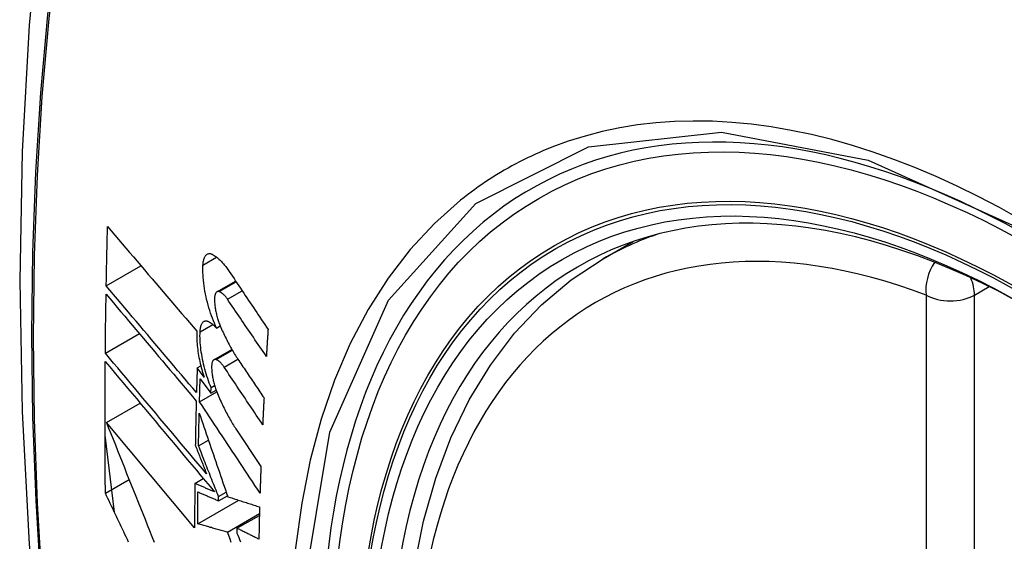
# Model space of a CAD drawing. Header units: inches. Extents: x 484 to 569.5, y 187.4 to 262.6.
# Tile 33 of 99: x 504.655 to 504.995, y 248.975 to 249.155. Entities that reach past the tile are written whole.
import ezdxf

# ---------------------------------------------------------------- set-up
doc = ezdxf.new("R2010")
doc.units = ezdxf.units.IN
doc.header["$MEASUREMENT"] = 0
doc.layers.add('Visible Edges(ANSI)', color=7, linetype='Continuous', lineweight=25)
doc.layers.add('Visible Tangent Edges(ANSI)', color=7, linetype='Continuous', lineweight=25)

msp = doc.modelspace()

# ---------------------------------------------------------------- linework, layer by layer
at = {"layer": 'Visible Edges(ANSI)'}
for p, q in [((504.85637, 249.07248), (504.86668, 249.07841)), ((504.68457, 249.06311), (504.69657, 249.07002)), ((504.72284, 249.06106), (504.72929, 249.06477)), ((504.7227, 249.04853), (504.72397, 249.04926)), ((504.68425, 249.03983), (504.696, 249.0466)), ((504.7218, 249.03757), (504.72798, 249.04113)), ((504.716, 249.03472), (504.71725, 249.03544)), ((504.71838, 249.03155), (504.716, 249.03472)), ((504.71703, 249.03093), (504.72073, 249.02597)), ((504.7208, 249.02798), (504.72202, 249.02869)), ((504.71681, 249.02305), (504.72276, 249.02648)), ((504.72073, 249.02597), (504.7208, 249.02798)), ((504.72073, 249.02597), (504.72256, 249.02702)), ((504.68462, 249.01589), (504.69625, 249.02259)), ((504.71511, 248.97943), (504.68462, 249.01589)), ((504.72939, 249.01365), (504.73803, 249.00065)), ((504.68739, 248.98482), (504.68414, 249.01144)), ((504.71647, 249.00781), (504.71987, 249.00978)), ((504.68427, 248.9914), (504.69248, 248.99613)), ((504.71518, 248.9948), (504.71812, 248.9965)), ((504.72338, 248.99023), (504.72603, 248.99176)), ((504.7162, 248.98078), (504.73042, 248.98897)), ((504.72336, 248.98879), (504.72644, 248.99056)), ((504.72336, 248.98879), (504.72338, 248.99023)), ((504.72648, 248.97798), (504.73752, 248.98434)), ((504.72975, 248.97928), (504.7375, 248.98374)), ((504.72975, 248.97928), (504.72973, 248.97763))]:
    msp.add_line(p, q, dxfattribs=at)
at = {"layer": 'Visible Edges(ANSI)', "flags": 128}
for points in [[(504.70866, 249.39741), (504.69582, 249.3593), (504.68477, 249.32006), (504.67547, 249.27977), (504.66792, 249.2385), (504.66208, 249.19631), (504.65793, 249.15327), (504.65546, 249.10942), (504.65464, 249.06485), (504.65545, 249.01961), (504.65788, 248.97375), (504.6619, 248.92736), (504.6675, 248.88048), (504.67464, 248.83319), (504.68332, 248.78555), (504.69351, 248.73764), (504.70519, 248.68952)], [(504.68457, 249.06311), (504.68459, 249.06396), (504.6846, 249.06482), (504.68462, 249.06567), (504.68463, 249.06652), (504.68465, 249.06737), (504.68467, 249.06823), (504.68469, 249.06908), (504.6847, 249.06993), (504.68472, 249.07079), (504.68474, 249.07164), (504.68476, 249.0725), (504.68478, 249.07335), (504.68479, 249.0742), (504.68481, 249.07506), (504.68483, 249.07591), (504.68485, 249.07677), (504.68487, 249.07762), (504.68489, 249.07847), (504.68491, 249.07933), (504.68493, 249.08018), (504.68495, 249.08104), (504.68498, 249.08189), (504.685, 249.08275), (504.68502, 249.0836)], [(504.68502, 249.0836), (504.68628, 249.08212), (504.68755, 249.08063), (504.68882, 249.07913), (504.69009, 249.07764), (504.69137, 249.07614), (504.69265, 249.07463), (504.69393, 249.07312), (504.69522, 249.07161), (504.69651, 249.0701), (504.6978, 249.06859), (504.69909, 249.06707), (504.70038, 249.06556), (504.70168, 249.06404), (504.70297, 249.06252), (504.70427, 249.06101), (504.70556, 249.05949), (504.70686, 249.05797), (504.70815, 249.05646), (504.70945, 249.05495), (504.71074, 249.05344), (504.71203, 249.05193), (504.71332, 249.05043), (504.71461, 249.04893), (504.71589, 249.04743)], [(504.718, 249.0703), (504.71802, 249.07067), (504.71806, 249.07104), (504.71811, 249.07139), (504.71817, 249.07172), (504.71824, 249.07204), (504.71832, 249.07233), (504.71841, 249.07261), (504.71852, 249.07287), (504.71863, 249.07311), (504.71875, 249.07333), (504.71888, 249.07352), (504.71902, 249.0737), (504.71917, 249.07385), (504.71932, 249.07398), (504.71949, 249.07408), (504.71966, 249.07417), (504.71983, 249.07423), (504.72001, 249.07426), (504.7202, 249.07428), (504.72039, 249.07427), (504.72059, 249.07424), (504.72079, 249.07418), (504.72099, 249.07411), (504.72119, 249.07401)], [(504.72119, 249.07401), (504.72144, 249.07388), (504.72168, 249.07374), (504.72192, 249.07358), (504.72217, 249.07342), (504.72241, 249.07325), (504.72266, 249.07306), (504.72291, 249.07287), (504.72315, 249.07266), (504.7234, 249.07245), (504.72365, 249.07222), (504.72389, 249.07199), (504.72414, 249.07175), (504.72439, 249.07149), (504.72463, 249.07123), (504.72488, 249.07096), (504.72512, 249.07068), (504.72537, 249.07039), (504.72561, 249.07009), (504.72586, 249.06978), (504.7261, 249.06946), (504.72634, 249.06914), (504.72658, 249.06881), (504.72682, 249.06846), (504.72705, 249.06811)], [(504.7227, 249.04853), (504.72232, 249.04934), (504.72196, 249.05018), (504.72161, 249.05103), (504.72127, 249.0519), (504.72094, 249.05279), (504.72062, 249.05369), (504.72032, 249.05461), (504.72003, 249.05554), (504.71976, 249.05647), (504.71951, 249.05742), (504.71927, 249.05837), (504.71906, 249.05933), (504.71885, 249.06028), (504.71867, 249.06124), (504.71851, 249.06219), (504.71837, 249.06314), (504.71825, 249.06408), (504.71815, 249.06502), (504.71807, 249.06594), (504.71801, 249.06685), (504.71797, 249.06774), (504.71796, 249.06861), (504.71797, 249.06946), (504.718, 249.0703)], [(504.82354, 248.76431), (504.8158, 248.78349), (504.80895, 248.80276), (504.80301, 248.82202), (504.79802, 248.8412), (504.79399, 248.8602), (504.79095, 248.87895), (504.78892, 248.89737), (504.78791, 248.91538), (504.78793, 248.93289), (504.78899, 248.94985), (504.79109, 248.96616), (504.79424, 248.98177), (504.79845, 248.99661), (504.80371, 249.01059), (504.81001, 249.02366), (504.81734, 249.03572), (504.82568, 249.04672), (504.83501, 249.05655), (504.84526, 249.06517), (504.85637, 249.07248)], [(504.72705, 249.06811), (504.72761, 249.06728), (504.72817, 249.06645), (504.72873, 249.06561), (504.72928, 249.06477), (504.72984, 249.06394), (504.7304, 249.0631), (504.73096, 249.06227), (504.73152, 249.06143), (504.73208, 249.06059), (504.73264, 249.05976), (504.7332, 249.05892), (504.73376, 249.05808), (504.73432, 249.05725), (504.73488, 249.05641), (504.73544, 249.05557), (504.73601, 249.05474), (504.73657, 249.0539), (504.73713, 249.05306), (504.73769, 249.05223), (504.73825, 249.05139), (504.73881, 249.05056), (504.73937, 249.04972), (504.73993, 249.04888), (504.74049, 249.04805)], [(504.71575, 249.0262), (504.71446, 249.02773), (504.71316, 249.02926), (504.71186, 249.03079), (504.71056, 249.03233), (504.70925, 249.03387), (504.70795, 249.03542), (504.70664, 249.03696), (504.70533, 249.03851), (504.70402, 249.04006), (504.70272, 249.04161), (504.70141, 249.04316), (504.7001, 249.0447), (504.69879, 249.04625), (504.69748, 249.0478), (504.69618, 249.04935), (504.69488, 249.05089), (504.69358, 249.05243), (504.69228, 249.05397), (504.69098, 249.0555), (504.68969, 249.05703), (504.68841, 249.05856), (504.68712, 249.06008), (504.68584, 249.0616), (504.68457, 249.06311)], [(504.68425, 249.03983), (504.68426, 249.04068), (504.68427, 249.04153), (504.68427, 249.04237), (504.68428, 249.04322), (504.68429, 249.04407), (504.6843, 249.04492), (504.68431, 249.04577), (504.68432, 249.04662), (504.68433, 249.04747), (504.68434, 249.04832), (504.68435, 249.04917), (504.68436, 249.05002), (504.68438, 249.05087), (504.68439, 249.05172), (504.6844, 249.05257), (504.68441, 249.05342), (504.68442, 249.05427), (504.68444, 249.05512), (504.68445, 249.05597), (504.68446, 249.05682), (504.68448, 249.05767), (504.68449, 249.05852), (504.6845, 249.05937), (504.68452, 249.06022)], [(504.68452, 249.06022), (504.68579, 249.05871), (504.68707, 249.05719), (504.68835, 249.05567), (504.68964, 249.05414), (504.69093, 249.05261), (504.69222, 249.05107), (504.69352, 249.04954), (504.69482, 249.04799), (504.69612, 249.04645), (504.69742, 249.0449), (504.69873, 249.04336), (504.70004, 249.04181), (504.70134, 249.04026), (504.70265, 249.03871), (504.70396, 249.03716), (504.70527, 249.03561), (504.70657, 249.03406), (504.70788, 249.03252), (504.70919, 249.03097), (504.71049, 249.02943), (504.71179, 249.02789), (504.71309, 249.02635), (504.71438, 249.02482), (504.71568, 249.02329)], [(504.72361, 249.06111), (504.7235, 249.06114), (504.72338, 249.06116), (504.72327, 249.06117), (504.72316, 249.06117), (504.72306, 249.06115), (504.72295, 249.06112), (504.72286, 249.06107), (504.72276, 249.06101), (504.72267, 249.06094), (504.72259, 249.06085), (504.7225, 249.06075), (504.72243, 249.06064), (504.72236, 249.06051), (504.72229, 249.06037), (504.72223, 249.06022), (504.72218, 249.06006), (504.72213, 249.05989), (504.72209, 249.05971), (504.72206, 249.05951), (504.72203, 249.05931), (504.72201, 249.0591), (504.722, 249.05888), (504.72199, 249.05865), (504.72199, 249.05842)], [(504.72643, 249.05852), (504.72632, 249.05869), (504.7262, 249.05885), (504.72609, 249.05901), (504.72597, 249.05916), (504.72585, 249.05931), (504.72573, 249.05945), (504.72562, 249.05959), (504.7255, 249.05972), (504.72538, 249.05985), (504.72526, 249.05997), (504.72514, 249.06009), (504.72502, 249.0602), (504.7249, 249.06031), (504.72478, 249.06041), (504.72466, 249.06051), (504.72454, 249.0606), (504.72443, 249.06068), (504.72431, 249.06076), (504.72419, 249.06083), (504.72407, 249.0609), (504.72396, 249.06096), (504.72384, 249.06102), (504.72373, 249.06107), (504.72361, 249.06111)], [(504.72199, 249.05842), (504.722, 249.05805), (504.72201, 249.05769), (504.72203, 249.05731), (504.72206, 249.05694), (504.7221, 249.05656), (504.72214, 249.05617), (504.72219, 249.05578), (504.72225, 249.05539), (504.72231, 249.055), (504.72238, 249.05461), (504.72246, 249.05421), (504.72254, 249.05382), (504.72263, 249.05343), (504.72273, 249.05304), (504.72283, 249.05264), (504.72293, 249.05226), (504.72304, 249.05187), (504.72316, 249.05149), (504.72328, 249.05111), (504.72341, 249.05074), (504.72354, 249.05037), (504.72367, 249.05), (504.72381, 249.04964), (504.72396, 249.04929)], [(504.73991, 249.03872), (504.73935, 249.03955), (504.73879, 249.04037), (504.73822, 249.04119), (504.73766, 249.04202), (504.7371, 249.04284), (504.73654, 249.04367), (504.73597, 249.04449), (504.73541, 249.04532), (504.73485, 249.04615), (504.73429, 249.04697), (504.73372, 249.0478), (504.73316, 249.04862), (504.7326, 249.04945), (504.73204, 249.05027), (504.73148, 249.0511), (504.73092, 249.05193), (504.73035, 249.05275), (504.72979, 249.05358), (504.72923, 249.0544), (504.72867, 249.05523), (504.72811, 249.05605), (504.72755, 249.05687), (504.72699, 249.0577), (504.72643, 249.05852)], [(504.717, 249.04724), (504.71702, 249.04761), (504.71705, 249.04796), (504.7171, 249.0483), (504.71715, 249.04862), (504.71722, 249.04893), (504.7173, 249.04922), (504.71739, 249.04948), (504.71748, 249.04973), (504.71759, 249.04996), (504.71771, 249.05016), (504.71784, 249.05035), (504.71797, 249.05051), (504.71811, 249.05065), (504.71826, 249.05077), (504.71842, 249.05086), (504.71859, 249.05093), (504.71876, 249.05098), (504.71893, 249.051), (504.71911, 249.051), (504.7193, 249.05098), (504.71949, 249.05094), (504.71968, 249.05088), (504.71988, 249.05079), (504.72007, 249.05068)], [(504.72007, 249.05068), (504.72018, 249.05061), (504.72029, 249.05055), (504.7204, 249.05048), (504.72051, 249.05041), (504.72062, 249.05033), (504.72072, 249.05025), (504.72083, 249.05018), (504.72094, 249.0501), (504.72105, 249.05001), (504.72116, 249.04993), (504.72127, 249.04984), (504.72138, 249.04975), (504.72149, 249.04966), (504.7216, 249.04957), (504.72171, 249.04948), (504.72182, 249.04938), (504.72193, 249.04928), (504.72204, 249.04918), (504.72215, 249.04908), (504.72226, 249.04897), (504.72237, 249.04886), (504.72248, 249.04875), (504.72259, 249.04864), (504.7227, 249.04853)], [(504.72396, 249.04929), (504.7242, 249.04872), (504.72445, 249.04816), (504.72469, 249.04761), (504.72494, 249.04706), (504.7252, 249.04651), (504.72545, 249.04597), (504.72571, 249.04544), (504.72597, 249.04491), (504.72623, 249.04439), (504.72649, 249.04387), (504.72676, 249.04336), (504.72703, 249.04285), (504.7273, 249.04236), (504.72757, 249.04186), (504.72784, 249.04138), (504.72812, 249.0409), (504.72839, 249.04043), (504.72867, 249.03996), (504.72895, 249.0395), (504.72923, 249.03905), (504.72952, 249.0386), (504.7298, 249.03817), (504.73009, 249.03773), (504.73038, 249.03731)], [(504.71589, 249.04743), (504.71587, 249.04684), (504.71586, 249.04624), (504.71586, 249.04563), (504.71587, 249.045), (504.7159, 249.04437), (504.71593, 249.04372), (504.71598, 249.04307), (504.71604, 249.04241), (504.71611, 249.04175), (504.71619, 249.04108), (504.71628, 249.0404), (504.71638, 249.03972), (504.7165, 249.03904), (504.71662, 249.03835), (504.71675, 249.03767), (504.7169, 249.03698), (504.71705, 249.03629), (504.71722, 249.0356), (504.71739, 249.03492), (504.71757, 249.03424), (504.71776, 249.03356), (504.71796, 249.03288), (504.71816, 249.03221), (504.71838, 249.03155)], [(504.7208, 249.02798), (504.72049, 249.02874), (504.72019, 249.02951), (504.71991, 249.03029), (504.71963, 249.03109), (504.71937, 249.03189), (504.71911, 249.0327), (504.71887, 249.03352), (504.71864, 249.03435), (504.71842, 249.03518), (504.71822, 249.03602), (504.71803, 249.03686), (504.71785, 249.0377), (504.71769, 249.03853), (504.71755, 249.03937), (504.71742, 249.0402), (504.7173, 249.04103), (504.71721, 249.04185), (504.71712, 249.04266), (504.71706, 249.04346), (504.71701, 249.04424), (504.71698, 249.04501), (504.71697, 249.04577), (504.71698, 249.04651), (504.717, 249.04724)], [(504.74049, 249.04805), (504.74047, 249.04766), (504.74044, 249.04727), (504.74042, 249.04688), (504.74039, 249.04649), (504.74037, 249.04611), (504.74034, 249.04572), (504.74032, 249.04533), (504.74029, 249.04494), (504.74027, 249.04455), (504.74024, 249.04416), (504.74022, 249.04377), (504.7402, 249.04338), (504.74017, 249.043), (504.74015, 249.04261), (504.74012, 249.04222), (504.7401, 249.04183), (504.74008, 249.04144), (504.74005, 249.04105), (504.74003, 249.04066), (504.74, 249.04028), (504.73998, 249.03989), (504.73996, 249.0395), (504.73993, 249.03911), (504.73991, 249.03872)], [(504.71925, 248.99809), (504.7178, 248.99981), (504.71635, 249.00154), (504.71489, 249.00328), (504.71343, 249.00502), (504.71196, 249.00677), (504.7105, 249.00852), (504.70903, 249.01027), (504.70756, 249.01202), (504.70608, 249.01378), (504.70461, 249.01554), (504.70314, 249.01729), (504.70166, 249.01905), (504.70019, 249.0208), (504.69872, 249.02256), (504.69726, 249.02431), (504.69579, 249.02605), (504.69433, 249.0278), (504.69287, 249.02954), (504.69142, 249.03127), (504.68997, 249.033), (504.68853, 249.03472), (504.6871, 249.03643), (504.68567, 249.03813), (504.68425, 249.03983)], [(504.68427, 248.9914), (504.68425, 248.99329), (504.68423, 248.99518), (504.68422, 248.99707), (504.6842, 248.99896), (504.68419, 249.00085), (504.68418, 249.00274), (504.68417, 249.00464), (504.68416, 249.00653), (504.68415, 249.00843), (504.68415, 249.01032), (504.68414, 249.01222), (504.68414, 249.01412), (504.68414, 249.01602), (504.68414, 249.01791), (504.68414, 249.01981), (504.68415, 249.02172), (504.68415, 249.02362), (504.68416, 249.02552), (504.68416, 249.02742), (504.68417, 249.02933), (504.68418, 249.03123), (504.6842, 249.03314), (504.68421, 249.03505), (504.68422, 249.03695)], [(504.68422, 249.03695), (504.68575, 249.03513), (504.68728, 249.0333), (504.68883, 249.03145), (504.69038, 249.0296), (504.69194, 249.02774), (504.69351, 249.02587), (504.69508, 249.02399), (504.69666, 249.02211), (504.69824, 249.02022), (504.69983, 249.01832), (504.70142, 249.01642), (504.70301, 249.01453), (504.7046, 249.01262), (504.7062, 249.01072), (504.70779, 249.00882), (504.70939, 249.00692), (504.71098, 249.00502), (504.71257, 249.00312), (504.71415, 249.00123), (504.71574, 248.99934), (504.71731, 248.99746), (504.71889, 248.99558), (504.72045, 248.99372), (504.72201, 248.99186)], [(504.72255, 249.03761), (504.72243, 249.03765), (504.72232, 249.03767), (504.72222, 249.03768), (504.72211, 249.03767), (504.72201, 249.03766), (504.72191, 249.03763), (504.72181, 249.03758), (504.72172, 249.03752), (504.72163, 249.03745), (504.72155, 249.03737), (504.72147, 249.03727), (504.7214, 249.03716), (504.72133, 249.03704), (504.72127, 249.0369), (504.72122, 249.03675), (504.72116, 249.0366), (504.72112, 249.03642), (504.72108, 249.03624), (504.72105, 249.03605), (504.72103, 249.03585), (504.72101, 249.03564), (504.721, 249.03542), (504.72099, 249.03519), (504.72099, 249.03496)], [(504.72532, 249.03499), (504.72521, 249.03516), (504.7251, 249.03533), (504.72498, 249.03548), (504.72487, 249.03564), (504.72475, 249.03579), (504.72463, 249.03593), (504.72452, 249.03607), (504.7244, 249.0362), (504.72428, 249.03633), (504.72416, 249.03646), (504.72405, 249.03657), (504.72393, 249.03669), (504.72381, 249.0368), (504.7237, 249.0369), (504.72358, 249.037), (504.72346, 249.03709), (504.72335, 249.03717), (504.72323, 249.03725), (504.72311, 249.03733), (504.723, 249.0374), (504.72289, 249.03746), (504.72277, 249.03751), (504.72266, 249.03757), (504.72255, 249.03761)], [(504.73038, 249.03731), (504.73074, 249.03677), (504.7311, 249.03623), (504.73146, 249.03569), (504.73183, 249.03515), (504.73219, 249.03462), (504.73255, 249.03408), (504.73292, 249.03354), (504.73328, 249.033), (504.73364, 249.03246), (504.73401, 249.03192), (504.73437, 249.03138), (504.73474, 249.03084), (504.7351, 249.0303), (504.73546, 249.02976), (504.73583, 249.02922), (504.73619, 249.02868), (504.73655, 249.02814), (504.73692, 249.0276), (504.73728, 249.02706), (504.73765, 249.02652), (504.73801, 249.02598), (504.73837, 249.02544), (504.73874, 249.0249), (504.7391, 249.02436)], [(504.716, 249.03472), (504.71599, 249.03437), (504.71598, 249.03401), (504.71597, 249.03366), (504.71596, 249.0333), (504.71595, 249.03294), (504.71594, 249.03259), (504.71593, 249.03223), (504.71592, 249.03188), (504.71591, 249.03152), (504.71589, 249.03117), (504.71588, 249.03081), (504.71587, 249.03046), (504.71586, 249.0301), (504.71585, 249.02975), (504.71584, 249.02939), (504.71583, 249.02904), (504.71582, 249.02868), (504.71581, 249.02833), (504.7158, 249.02797), (504.71579, 249.02762), (504.71578, 249.02726), (504.71577, 249.02691), (504.71576, 249.02655), (504.71575, 249.0262)], [(504.72099, 249.03496), (504.721, 249.0346), (504.72102, 249.03423), (504.72105, 249.03386), (504.72108, 249.03349), (504.72112, 249.03311), (504.72117, 249.03273), (504.72122, 249.03234), (504.72128, 249.03195), (504.72134, 249.03156), (504.72142, 249.03117), (504.7215, 249.03077), (504.72158, 249.03038), (504.72167, 249.02999), (504.72177, 249.0296), (504.72187, 249.02921), (504.72198, 249.02882), (504.72209, 249.02843), (504.72221, 249.02805), (504.72233, 249.02767), (504.72246, 249.0273), (504.72259, 249.02693), (504.72273, 249.02657), (504.72287, 249.02621), (504.72301, 249.02585)], [(504.73864, 249.0151), (504.73809, 249.01593), (504.73753, 249.01676), (504.73698, 249.01759), (504.73642, 249.01842), (504.73587, 249.01925), (504.73531, 249.02008), (504.73475, 249.0209), (504.7342, 249.02173), (504.73364, 249.02256), (504.73309, 249.02339), (504.73253, 249.02422), (504.73198, 249.02505), (504.73142, 249.02588), (504.73087, 249.02671), (504.73031, 249.02754), (504.72976, 249.02837), (504.7292, 249.0292), (504.72865, 249.03003), (504.72809, 249.03086), (504.72754, 249.03169), (504.72698, 249.03251), (504.72643, 249.03334), (504.72588, 249.03417), (504.72532, 249.03499)], [(504.71681, 249.02305), (504.71681, 249.02338), (504.71682, 249.0237), (504.71683, 249.02403), (504.71684, 249.02436), (504.71685, 249.02469), (504.71686, 249.02502), (504.71687, 249.02535), (504.71688, 249.02567), (504.71689, 249.026), (504.71689, 249.02633), (504.7169, 249.02666), (504.71691, 249.02699), (504.71692, 249.02731), (504.71693, 249.02764), (504.71694, 249.02797), (504.71695, 249.0283), (504.71696, 249.02863), (504.71697, 249.02896), (504.71698, 249.02928), (504.71699, 249.02961), (504.717, 249.02994), (504.71701, 249.03027), (504.71702, 249.0306), (504.71703, 249.03093)], [(504.72301, 249.02585), (504.72325, 249.02528), (504.7235, 249.02471), (504.72374, 249.02414), (504.72399, 249.02358), (504.72424, 249.02303), (504.7245, 249.02248), (504.72475, 249.02194), (504.72501, 249.0214), (504.72527, 249.02087), (504.72553, 249.02034), (504.7258, 249.01982), (504.72606, 249.01931), (504.72633, 249.0188), (504.7266, 249.0183), (504.72687, 249.0178), (504.72715, 249.01732), (504.72742, 249.01683), (504.7277, 249.01636), (504.72798, 249.01589), (504.72826, 249.01543), (504.72854, 249.01497), (504.72882, 249.01452), (504.72911, 249.01408), (504.72939, 249.01365)], [(504.71568, 249.02329), (504.71566, 249.02265), (504.71565, 249.02202), (504.71563, 249.02138), (504.71561, 249.02074), (504.7156, 249.0201), (504.71558, 249.01946), (504.71557, 249.01883), (504.71555, 249.01819), (504.71554, 249.01755), (504.71553, 249.01691), (504.71551, 249.01628), (504.7155, 249.01564), (504.71548, 249.015), (504.71547, 249.01436), (504.71546, 249.01373), (504.71545, 249.01309), (504.71543, 249.01245), (504.71542, 249.01181), (504.71541, 249.01118), (504.7154, 249.01054), (504.71538, 249.0099), (504.71537, 249.00927), (504.71536, 249.00863), (504.71535, 249.00799)], [(504.73772, 248.99148), (504.73685, 248.99279), (504.73598, 248.9941), (504.73511, 248.99542), (504.73424, 248.99673), (504.73336, 248.99805), (504.73249, 248.99936), (504.73162, 249.00068), (504.73075, 249.002), (504.72988, 249.00332), (504.729, 249.00464), (504.72813, 249.00595), (504.72726, 249.00727), (504.72638, 249.00859), (504.72551, 249.00991), (504.72464, 249.01123), (504.72377, 249.01254), (504.72289, 249.01386), (504.72202, 249.01517), (504.72115, 249.01649), (504.72028, 249.0178), (504.71941, 249.01912), (504.71854, 249.02043), (504.71767, 249.02174), (504.71681, 249.02305)], [(504.7391, 249.02436), (504.73908, 249.02398), (504.73906, 249.02359), (504.73904, 249.0232), (504.73902, 249.02282), (504.739, 249.02243), (504.73898, 249.02205), (504.73896, 249.02166), (504.73894, 249.02127), (504.73892, 249.02089), (504.7389, 249.0205), (504.73888, 249.02012), (504.73886, 249.01973), (504.73884, 249.01934), (504.73883, 249.01896), (504.73881, 249.01857), (504.73879, 249.01819), (504.73877, 249.0178), (504.73875, 249.01742), (504.73873, 249.01703), (504.73871, 249.01665), (504.73869, 249.01626), (504.73868, 249.01587), (504.73866, 249.01549), (504.73864, 249.0151)], [(504.71647, 249.00781), (504.71648, 249.00828), (504.71648, 249.00875), (504.71649, 249.00922), (504.7165, 249.00969), (504.71651, 249.01016), (504.71652, 249.01063), (504.71653, 249.0111), (504.71654, 249.01157), (504.71655, 249.01204), (504.71656, 249.01251), (504.71657, 249.01298), (504.71658, 249.01345), (504.71659, 249.01392), (504.7166, 249.01439), (504.71661, 249.01486), (504.71662, 249.01533), (504.71663, 249.0158), (504.71664, 249.01627), (504.71665, 249.01674), (504.71666, 249.01721), (504.71667, 249.01768), (504.71668, 249.01815), (504.71669, 249.01862), (504.7167, 249.01909)], [(504.7167, 249.01909), (504.7171, 249.01791), (504.71751, 249.01673), (504.71791, 249.01555), (504.71831, 249.01436), (504.71872, 249.01317), (504.71912, 249.01198), (504.71953, 249.01078), (504.71994, 249.00958), (504.72035, 249.00837), (504.72076, 249.00717), (504.72117, 249.00596), (504.72159, 249.00475), (504.722, 249.00354), (504.72241, 249.00233), (504.72283, 249.00112), (504.72324, 248.99991), (504.72366, 248.99869), (504.72407, 248.99748), (504.72449, 248.99627), (504.7249, 248.99505), (504.72532, 248.99384), (504.72573, 248.99263), (504.72615, 248.99142), (504.72656, 248.99021)], [(504.68462, 249.01589), (504.68539, 249.01395), (504.68616, 249.01201), (504.68693, 249.01006), (504.68771, 249.00811), (504.68849, 249.00615), (504.68927, 249.00418), (504.69005, 249.00222), (504.69084, 249.00025), (504.69162, 248.99827), (504.69241, 248.9963), (504.6932, 248.99432), (504.69399, 248.99234), (504.69479, 248.99036), (504.69558, 248.98837), (504.69637, 248.98639), (504.69717, 248.98441), (504.69797, 248.98243), (504.69876, 248.98045), (504.69956, 248.97847), (504.70036, 248.97649), (504.70116, 248.97451)], [(504.71535, 249.00799), (504.71551, 249.00758), (504.71567, 249.00717), (504.71584, 249.00676), (504.716, 249.00635), (504.71616, 249.00594), (504.71632, 249.00552), (504.71648, 249.00511), (504.71665, 249.0047), (504.71681, 249.00429), (504.71697, 249.00387), (504.71713, 249.00346), (504.71729, 249.00305), (504.71746, 249.00263), (504.71762, 249.00222), (504.71778, 249.00181), (504.71794, 249.0014), (504.71811, 249.00098), (504.71827, 249.00057), (504.71843, 249.00016), (504.71859, 248.99974), (504.71876, 248.99933), (504.71892, 248.99892), (504.71908, 248.9985), (504.71925, 248.99809)], [(504.72338, 248.99023), (504.72309, 248.99096), (504.7228, 248.9917), (504.72251, 248.99243), (504.72222, 248.99317), (504.72193, 248.9939), (504.72164, 248.99464), (504.72135, 248.99537), (504.72106, 248.99611), (504.72077, 248.99684), (504.72049, 248.99758), (504.7202, 248.99831), (504.71991, 248.99905), (504.71962, 248.99978), (504.71933, 249.00052), (504.71904, 249.00125), (504.71876, 249.00198), (504.71847, 249.00271), (504.71818, 249.00344), (504.71789, 249.00418), (504.71761, 249.0049), (504.71732, 249.00563), (504.71704, 249.00636), (504.71675, 249.00709), (504.71647, 249.00781)], [(504.73803, 249.00065), (504.73802, 249.00027), (504.738, 248.99988), (504.73799, 248.9995), (504.73797, 248.99912), (504.73796, 248.99874), (504.73795, 248.99835), (504.73793, 248.99797), (504.73792, 248.99759), (504.7379, 248.9972), (504.73789, 248.99682), (504.73788, 248.99644), (504.73787, 248.99606), (504.73785, 248.99568), (504.73784, 248.99529), (504.73783, 248.99491), (504.73781, 248.99453), (504.7378, 248.99415), (504.73779, 248.99377), (504.73778, 248.99338), (504.73776, 248.993), (504.73775, 248.99262), (504.73774, 248.99224), (504.73773, 248.99186), (504.73772, 248.99148)], [(504.71518, 248.9948), (504.71517, 248.99416), (504.71517, 248.99352), (504.71516, 248.99287), (504.71516, 248.99223), (504.71515, 248.99159), (504.71515, 248.99095), (504.71514, 248.99031), (504.71514, 248.98967), (504.71513, 248.98903), (504.71513, 248.98838), (504.71513, 248.98774), (504.71512, 248.9871), (504.71512, 248.98646), (504.71512, 248.98582), (504.71512, 248.98518), (504.71511, 248.98454), (504.71511, 248.9839), (504.71511, 248.98326), (504.71511, 248.98263), (504.71511, 248.98199), (504.71511, 248.98135), (504.71511, 248.98071), (504.71511, 248.98007), (504.71511, 248.97943)], [(504.72201, 248.99186), (504.72173, 248.99198), (504.72144, 248.9921), (504.72116, 248.99222), (504.72087, 248.99235), (504.72059, 248.99247), (504.7203, 248.99259), (504.72002, 248.99271), (504.71973, 248.99284), (504.71944, 248.99296), (504.71916, 248.99308), (504.71887, 248.9932), (504.71859, 248.99333), (504.7183, 248.99345), (504.71802, 248.99357), (504.71773, 248.9937), (504.71745, 248.99382), (504.71717, 248.99394), (504.71688, 248.99406), (504.7166, 248.99419), (504.71631, 248.99431), (504.71603, 248.99443), (504.71575, 248.99455), (504.71546, 248.99468), (504.71518, 248.9948)], [(504.69229, 248.97451), (504.69187, 248.9754), (504.69144, 248.97629), (504.69102, 248.97718), (504.6906, 248.97807), (504.69017, 248.97896), (504.68975, 248.97985), (504.68933, 248.98074), (504.6889, 248.98163), (504.68848, 248.98252), (504.68806, 248.98341), (504.68764, 248.9843), (504.68721, 248.98519), (504.68679, 248.98607), (504.68637, 248.98696), (504.68595, 248.98785), (504.68553, 248.98874), (504.68511, 248.98963), (504.68469, 248.99051), (504.68427, 248.9914)], [(504.7162, 248.98078), (504.7162, 248.98124), (504.7162, 248.9817), (504.7162, 248.98216), (504.7162, 248.98262), (504.71621, 248.98308), (504.71621, 248.98355), (504.71621, 248.98401), (504.71621, 248.98447), (504.71621, 248.98493), (504.71621, 248.98539), (504.71622, 248.98585), (504.71622, 248.98631), (504.71622, 248.98677), (504.71622, 248.98723), (504.71623, 248.98769), (504.71623, 248.98816), (504.71623, 248.98862), (504.71624, 248.98908), (504.71624, 248.98954), (504.71624, 248.99), (504.71624, 248.99047), (504.71625, 248.99093), (504.71625, 248.99139), (504.71626, 248.99185)], [(504.71626, 248.99185), (504.71655, 248.99172), (504.71685, 248.9916), (504.71714, 248.99147), (504.71743, 248.99134), (504.71773, 248.99121), (504.71803, 248.99109), (504.71832, 248.99096), (504.71862, 248.99083), (504.71891, 248.9907), (504.71921, 248.99057), (504.7195, 248.99045), (504.7198, 248.99032), (504.7201, 248.99019), (504.72039, 248.99006), (504.72069, 248.98993), (504.72099, 248.98981), (504.72128, 248.98968), (504.72158, 248.98955), (504.72188, 248.98942), (504.72217, 248.9893), (504.72247, 248.98917), (504.72277, 248.98904), (504.72306, 248.98891), (504.72336, 248.98879)], [(504.72656, 248.99021), (504.72702, 248.99007), (504.72747, 248.98992), (504.72792, 248.98977), (504.72838, 248.98963), (504.72884, 248.98948), (504.72929, 248.98933), (504.72975, 248.98918), (504.73021, 248.98904), (504.73066, 248.98889), (504.73112, 248.98874), (504.73158, 248.9886), (504.73204, 248.98845), (504.7325, 248.9883), (504.73296, 248.98815), (504.73342, 248.98801), (504.73388, 248.98786), (504.73434, 248.98772), (504.7348, 248.98757), (504.73527, 248.98742), (504.73573, 248.98728), (504.73619, 248.98713), (504.73665, 248.98699), (504.73711, 248.98684), (504.73758, 248.9867)], [(504.73758, 248.9867), (504.73756, 248.98623), (504.73755, 248.98576), (504.73754, 248.98529), (504.73753, 248.98483), (504.73752, 248.98436), (504.7375, 248.98389), (504.73749, 248.98343), (504.73748, 248.98296), (504.73747, 248.98249), (504.73746, 248.98203), (504.73745, 248.98156), (504.73744, 248.9811), (504.73743, 248.98063), (504.73742, 248.98016), (504.73741, 248.9797), (504.7374, 248.97923), (504.73739, 248.97877), (504.73738, 248.9783), (504.73737, 248.97784), (504.73736, 248.97737), (504.73735, 248.97691), (504.73734, 248.97644), (504.73733, 248.97598), (504.73732, 248.97551)], [(504.72648, 248.97798), (504.72605, 248.9781), (504.72562, 248.97821), (504.72519, 248.97833), (504.72476, 248.97845), (504.72433, 248.97856), (504.7239, 248.97868), (504.72347, 248.9788), (504.72304, 248.97891), (504.72261, 248.97903), (504.72218, 248.97915), (504.72175, 248.97926), (504.72132, 248.97938), (504.72089, 248.9795), (504.72046, 248.97961), (504.72003, 248.97973), (504.7196, 248.97985), (504.71918, 248.97997), (504.71875, 248.98008), (504.71832, 248.9802), (504.7179, 248.98032), (504.71747, 248.98043), (504.71705, 248.98055), (504.71662, 248.98067), (504.7162, 248.98078)], [(504.72778, 248.97432), (504.72735, 248.97554), (504.72691, 248.97676), (504.72648, 248.97798)], [(504.72973, 248.97763), (504.73004, 248.97688), (504.73034, 248.97613), (504.73065, 248.97537), (504.73095, 248.97462)], [(504.73732, 248.97551), (504.737, 248.97567), (504.73669, 248.97582), (504.73637, 248.97598), (504.73606, 248.97614), (504.73574, 248.97629), (504.73542, 248.97645), (504.73511, 248.97661), (504.73479, 248.97677), (504.73447, 248.97692), (504.73416, 248.97708), (504.73384, 248.97724), (504.73353, 248.97739), (504.73321, 248.97755), (504.7329, 248.97771), (504.73258, 248.97787), (504.73227, 248.97802), (504.73195, 248.97818), (504.73164, 248.97834), (504.73132, 248.97849), (504.73101, 248.97865), (504.73069, 248.97881), (504.73038, 248.97896), (504.73007, 248.97912), (504.72975, 248.97928)]]:
    msp.add_lwpolyline(points, dxfattribs=at)
at = {"layer": 'Visible Edges(ANSI)'}
for centre, major_axis, start_param, end_param in [((505.11, 248.29408), (-0.64835, 1.12588), 5.16346, 5.835982), ((505.00526, 248.79703), (0.15718, -0.27294), 2.362013, 7.062765)]:
    msp.add_ellipse(centre, major_axis=major_axis, ratio=0.578093, start_param=start_param, end_param=end_param, dxfattribs=at)
msp.add_ellipse((505.00178, 248.79503), major_axis=(-0.15963, 0.2772), ratio=0.578093, dxfattribs=at)
at = {"layer": 'Visible Tangent Edges(ANSI)'}
for p, q in [((504.718, 249.0703), (504.72272, 249.07301)), ((504.72361, 249.06111), (504.72948, 249.06449)), ((504.98472, 249.05992), (504.98977, 249.06283)), ((504.72643, 249.05852), (504.73151, 249.06144)), ((504.96802, 249.05992), (504.96802, 248.57463)), ((504.98472, 248.57463), (504.98472, 249.05992)), ((504.717, 249.04724), (504.72138, 249.04976)), ((504.72255, 249.03761), (504.72815, 249.04084)), ((504.72532, 249.03499), (504.73009, 249.03774))]:
    msp.add_line(p, q, dxfattribs=at)
at = {"layer": 'Visible Tangent Edges(ANSI)', "flags": 128}
for points in [[(504.70782, 249.35381), (504.70005, 249.33132), (504.69293, 249.30817), (504.68646, 249.28439), (504.68065, 249.25999), (504.67552, 249.23501), (504.67106, 249.20948), (504.66729, 249.18342), (504.6642, 249.15686), (504.66181, 249.12985), (504.6601, 249.10242), (504.65909, 249.0746), (504.65876, 249.0464), (504.65912, 249.01781), (504.66017, 248.98884), (504.6619, 248.95952), (504.66431, 248.92987), (504.6674, 248.89993), (504.67117, 248.86974), (504.67561, 248.8393), (504.68073, 248.80862), (504.68651, 248.77774)], [(504.68725, 248.77729), (504.68145, 248.80811), (504.67631, 248.83873), (504.67185, 248.86912), (504.66807, 248.89926), (504.66497, 248.92914), (504.66254, 248.95873), (504.6608, 248.988), (504.65975, 249.0169), (504.65939, 249.04542), (504.65972, 249.07355), (504.66074, 249.10129), (504.66245, 249.12863), (504.66486, 249.15555), (504.66796, 249.182), (504.67175, 249.20795), (504.67622, 249.23338), (504.68137, 249.25824), (504.6872, 249.28251), (504.69368, 249.30616), (504.70082, 249.32917), (504.7086, 249.35153)], [(505.00065, 249.08609), (504.99334, 249.09017), (504.98602, 249.09401), (504.97871, 249.0976), (504.97141, 249.10093), (504.96412, 249.10401), (504.95687, 249.10682), (504.94965, 249.10938), (504.94248, 249.11166), (504.93537, 249.11367), (504.92832, 249.11541), (504.92135, 249.11687), (504.91443, 249.11807), (504.90758, 249.11898), (504.90079, 249.11963), (504.89409, 249.12), (504.88747, 249.1201), (504.88095, 249.11992), (504.87454, 249.11946), (504.86825, 249.11873), (504.86207, 249.11773), (504.85601, 249.11645), (504.85007, 249.11491), (504.84427, 249.1131), (504.8386, 249.11102)], [(504.79258, 248.75684), (504.76836, 248.82599), (504.75484, 248.8937), (504.75263, 248.95692), (504.76184, 249.01252), (504.7821, 249.05815), (504.81236, 249.09153), (504.85131, 249.11116), (504.8973, 249.11627), (504.94799, 249.10661), (505.00115, 249.08264)], [(504.8386, 249.11102), (504.83717, 249.11045), (504.83576, 249.10986), (504.83435, 249.10925), (504.83296, 249.10863), (504.83157, 249.10799), (504.8302, 249.10734), (504.82883, 249.10667), (504.82747, 249.10598), (504.82612, 249.10527), (504.82478, 249.10455), (504.82345, 249.10381), (504.82213, 249.10306), (504.82082, 249.10229), (504.81952, 249.1015), (504.81823, 249.10069), (504.81695, 249.09987), (504.81568, 249.09904), (504.81442, 249.09818), (504.81317, 249.09731), (504.81193, 249.09643), (504.8107, 249.09553), (504.80948, 249.09461), (504.80827, 249.09367), (504.80707, 249.09272)], [(504.80707, 249.09272), (504.79804, 249.08471), (504.78968, 249.07571), (504.78202, 249.06576), (504.77509, 249.05488), (504.7689, 249.04312), (504.76349, 249.03049), (504.75889, 249.01705), (504.75511, 249.00288), (504.75216, 248.98801), (504.75004, 248.97249), (504.74877, 248.95636), (504.74835, 248.93965), (504.74878, 248.92242), (504.75006, 248.90475), (504.75219, 248.88673), (504.75516, 248.86841), (504.75895, 248.84985), (504.76354, 248.8311), (504.76894, 248.81223), (504.77511, 248.79329), (504.78205, 248.77436)]]:
    msp.add_lwpolyline(points, dxfattribs=at)
at = {"layer": 'Visible Tangent Edges(ANSI)'}
for centre, major_axis, ratio, start_param, end_param in [((505.00426, 248.79646), (-0.17285, 0.30015), 0.578093, 5.049711, 10.658253), ((505.00421, 248.79643), (-0.1503, 0.261), 0.578093, 5.670484, 8.47055), ((505.01256, 248.80124), (-0.15619, 0.27123), 0.578093, 6.170881, 6.283185), ((504.97637, 249.06473), (-0.00416, -0.01105), 0.667544, 4.352992, 5.394234), ((504.97637, 249.06473), (0.00589, -0.01024), 0.578093, 0.787332, 1.35469), ((504.97637, 249.06473), (-0.01181, 0), 0.575862, 0.785398, 2.356194)]:
    msp.add_ellipse(centre, major_axis=major_axis, ratio=ratio, start_param=start_param, end_param=end_param, dxfattribs=at)
for centre, major_axis in [((505.00485, 248.7968), (0.17078, -0.29656)), ((505.00188, 248.79509), (-0.16238, 0.28198)), ((505.00178, 248.79503), (0.16178, -0.28094))]:
    msp.add_ellipse(centre, major_axis=major_axis, ratio=0.578093, dxfattribs=at)

doc.saveas('drawing.dxf')
